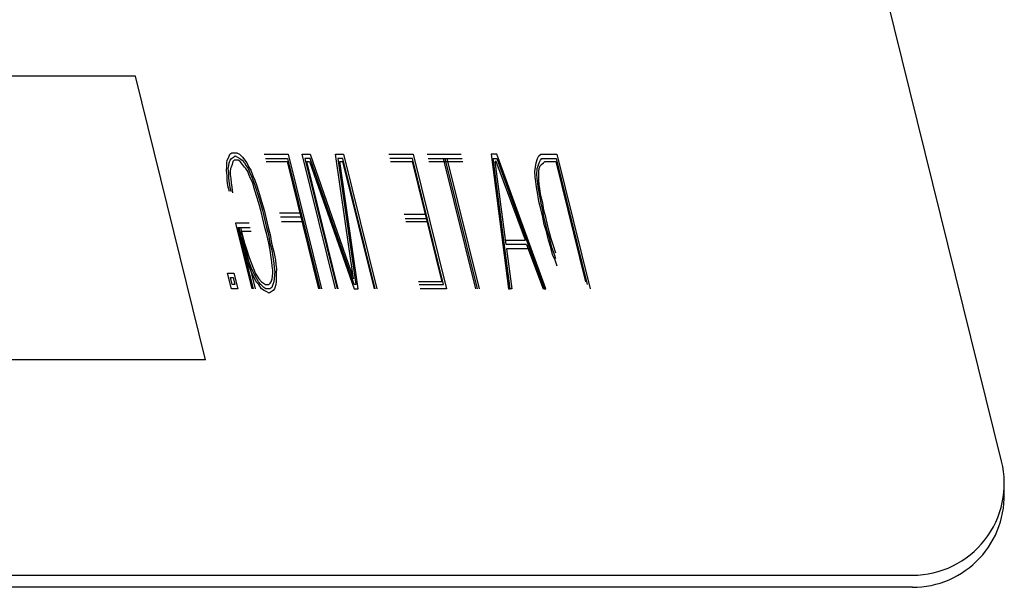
# Model space of a CAD drawing. Extents: x -169 to 6736, y -208 to 3022.
# Tile 232 of 256: x 1561.264 to 1561.934, y 982.832 to 983.219. Entities that reach past the tile are written whole.
import ezdxf

# ---------------------------------------------------------------- set-up
doc = ezdxf.new("R2010")
doc.units = 0
doc.header["$MEASUREMENT"] = 0
doc.layers.add('SPILL-BUCKET', color=1, linetype='CONTINUOUS')

msp = doc.modelspace()

# ---------------------------------------------------------------- linework, layer by layer
at = {"layer": 'SPILL-BUCKET', "color": 8, "linetype": 'Continuous'}
for p, q in [((1561.9321, 982.91827), (1561.74221, 983.68536)), ((1561.34238, 983.18044), (1561.16344, 983.18044)), ((1561.39017, 982.98739), (1561.34238, 983.18044)), ((1561.40595, 983.12535), (1561.40663, 983.1273)), ((1561.40663, 983.1273), (1561.40793, 983.12828)), ((1561.40793, 983.12828), (1561.40986, 983.12828)), ((1561.40986, 983.12828), (1561.41141, 983.12828)), ((1561.41141, 983.12828), (1561.41319, 983.1273)), ((1561.41319, 983.1273), (1561.41522, 983.12535)), ((1561.43009, 983.1273), (1561.44632, 983.1273)), ((1561.44632, 983.1273), (1561.469, 983.03565)), ((1561.47856, 983.03565), (1561.45588, 983.1273)), ((1561.45588, 983.1273), (1561.46128, 983.1273)), ((1561.46128, 983.1273), (1561.49078, 983.04248)), ((1561.47867, 983.1273), (1561.48407, 983.1273)), ((1561.49078, 983.04248), (1561.47867, 983.1273)), ((1561.48407, 983.1273), (1561.50676, 983.03565)), ((1561.51478, 983.1273), (1561.53139, 983.1273)), ((1561.53139, 983.1273), (1561.55408, 983.03565)), ((1561.54096, 983.1273), (1561.56413, 983.1273)), ((1561.58451, 983.1273), (1561.59638, 983.03565)), ((1561.58837, 983.1273), (1561.58451, 983.1273)), ((1561.62188, 983.03565), (1561.58837, 983.1273)), ((1561.6171, 983.12633), (1561.61841, 983.1273)), ((1561.61841, 983.1273), (1561.61995, 983.1273)), ((1561.61995, 983.1273), (1561.62922, 983.1273)), ((1561.62922, 983.1273), (1561.65191, 983.03565)), ((1561.40455, 983.11853), (1561.4046, 983.12145)), ((1561.4046, 983.12145), (1561.40489, 983.1234)), ((1561.40489, 983.1234), (1561.40595, 983.12535)), ((1561.40585, 983.1195), (1561.40614, 983.12145)), ((1561.40614, 983.12145), (1561.40682, 983.1234)), ((1561.40682, 983.1234), (1561.40773, 983.12438)), ((1561.40831, 983.12048), (1561.40764, 983.11853)), ((1561.40773, 983.12438), (1561.40904, 983.12535)), ((1561.40861, 983.12243), (1561.40831, 983.12048)), ((1561.40952, 983.1234), (1561.40861, 983.12243)), ((1561.40904, 983.12535), (1561.41034, 983.12633)), ((1561.41107, 983.1234), (1561.40952, 983.1234)), ((1561.41034, 983.12633), (1561.41174, 983.12535)), ((1561.41223, 983.1234), (1561.41107, 983.1234)), ((1561.41174, 983.12535), (1561.41353, 983.12438)), ((1561.41363, 983.12243), (1561.41223, 983.1234)), ((1561.41353, 983.12438), (1561.41493, 983.1234)), ((1561.41527, 983.12048), (1561.41363, 983.12243)), ((1561.41493, 983.1234), (1561.41657, 983.12145)), ((1561.41522, 983.12535), (1561.41686, 983.1234)), ((1561.41652, 983.11853), (1561.41527, 983.12048)), ((1561.41657, 983.12145), (1561.41783, 983.1195)), ((1561.41686, 983.1234), (1561.41812, 983.12145)), ((1561.41812, 983.12145), (1561.41961, 983.11853)), ((1561.43082, 983.12438), (1561.44588, 983.12438)), ((1561.4313, 983.12243), (1561.44559, 983.12243)), ((1561.44559, 983.12243), (1561.46707, 983.03565)), ((1561.44588, 983.12438), (1561.46784, 983.03565)), ((1561.45776, 983.12438), (1561.47972, 983.03565)), ((1561.46123, 983.12438), (1561.45776, 983.12438)), ((1561.4805, 983.03565), (1561.45901, 983.12243)), ((1561.45901, 983.12243), (1561.46095, 983.12243)), ((1561.46095, 983.12243), (1561.49131, 983.03565)), ((1561.49136, 983.03857), (1561.46123, 983.12438)), ((1561.48364, 983.12438), (1561.48016, 983.12438)), ((1561.48016, 983.12438), (1561.49252, 983.03857)), ((1561.48142, 983.12243), (1561.48335, 983.12243)), ((1561.49402, 983.03565), (1561.48142, 983.12243)), ((1561.48335, 983.12243), (1561.50483, 983.03565)), ((1561.5056, 983.03565), (1561.48364, 983.12438)), ((1561.53096, 983.12438), (1561.51551, 983.12438)), ((1561.51599, 983.12243), (1561.53067, 983.12243)), ((1561.53067, 983.12243), (1561.55094, 983.04052)), ((1561.5522, 983.03857), (1561.53096, 983.12438)), ((1561.54168, 983.12438), (1561.56486, 983.12438)), ((1561.54216, 983.12243), (1561.56534, 983.12243)), ((1561.57407, 983.03565), (1561.55211, 983.12438)), ((1561.57523, 983.03565), (1561.55327, 983.12438)), ((1561.55443, 983.12438), (1561.57639, 983.03565)), ((1561.59754, 983.03565), (1561.586, 983.12438)), ((1561.586, 983.12438), (1561.58832, 983.12438)), ((1561.59469, 983.06588), (1561.58726, 983.12243)), ((1561.58803, 983.12243), (1561.58726, 983.12243)), ((1561.60788, 983.0688), (1561.58803, 983.12243)), ((1561.58832, 983.12438), (1561.62072, 983.03565)), ((1561.61478, 983.11853), (1561.61522, 983.12145)), ((1561.61522, 983.12145), (1561.61604, 983.12438)), ((1561.61604, 983.12438), (1561.6171, 983.12633)), ((1561.61647, 983.1195), (1561.61715, 983.12145)), ((1561.61715, 983.12145), (1561.61821, 983.1234)), ((1561.61802, 983.1195), (1561.61894, 983.12048)), ((1561.61821, 983.1234), (1561.61913, 983.12438)), ((1561.61894, 983.12048), (1561.62024, 983.12145)), ((1561.61913, 983.12438), (1561.62067, 983.12438)), ((1561.62024, 983.12145), (1561.62116, 983.12243)), ((1561.62067, 983.12438), (1561.62879, 983.12438)), ((1561.62116, 983.12243), (1561.6285, 983.12243)), ((1561.6285, 983.12243), (1561.64877, 983.04052)), ((1561.62879, 983.12438), (1561.65003, 983.03857)), ((1561.40426, 983.11658), (1561.40455, 983.11853)), ((1561.40484, 983.11268), (1561.40426, 983.11658)), ((1561.40556, 983.11755), (1561.40585, 983.1195)), ((1561.4059, 983.11463), (1561.40556, 983.11755)), ((1561.40585, 983.1117), (1561.4059, 983.11463)), ((1561.40711, 983.11755), (1561.40682, 983.1156)), ((1561.40682, 983.1156), (1561.40691, 983.11365)), ((1561.40691, 983.11365), (1561.40725, 983.11073)), ((1561.40764, 983.11853), (1561.40711, 983.11755)), ((1561.41754, 983.11755), (1561.41652, 983.11853)), ((1561.41879, 983.1156), (1561.41754, 983.11755)), ((1561.41783, 983.1195), (1561.41908, 983.11755)), ((1561.41966, 983.11365), (1561.41879, 983.1156)), ((1561.41908, 983.11755), (1561.42019, 983.11463)), ((1561.41961, 983.11853), (1561.42087, 983.11658)), ((1561.42077, 983.11073), (1561.41966, 983.11365)), ((1561.42019, 983.11463), (1561.42169, 983.1117)), ((1561.42087, 983.11658), (1561.42222, 983.11268)), ((1561.61435, 983.1156), (1561.61478, 983.11853)), ((1561.61454, 983.1117), (1561.61435, 983.1156)), ((1561.6156, 983.11365), (1561.6158, 983.11755)), ((1561.61594, 983.11073), (1561.6156, 983.11365)), ((1561.6158, 983.11755), (1561.61647, 983.1195)), ((1561.617, 983.11268), (1561.61705, 983.1156)), ((1561.61705, 983.1156), (1561.61734, 983.11755)), ((1561.61734, 983.11755), (1561.61802, 983.1195)), ((1561.40479, 983.10975), (1561.40484, 983.11268)), ((1561.40537, 983.10585), (1561.40479, 983.10975)), ((1561.40619, 983.10878), (1561.40585, 983.1117)), ((1561.40677, 983.10488), (1561.40619, 983.10878)), ((1561.40725, 983.11073), (1561.40759, 983.1078)), ((1561.40759, 983.1078), (1561.40793, 983.10488)), ((1561.42227, 983.1078), (1561.42077, 983.11073)), ((1561.42169, 983.1117), (1561.4228, 983.10878)), ((1561.42222, 983.11268), (1561.42372, 983.10975)), ((1561.42299, 983.10488), (1561.42227, 983.1078)), ((1561.4228, 983.10878), (1561.42415, 983.10488)), ((1561.42372, 983.10975), (1561.42507, 983.10585)), ((1561.61488, 983.10878), (1561.61454, 983.1117)), ((1561.61546, 983.10488), (1561.61488, 983.10878)), ((1561.61628, 983.1078), (1561.61594, 983.11073)), ((1561.61662, 983.10488), (1561.61628, 983.1078)), ((1561.61696, 983.10975), (1561.617, 983.11268)), ((1561.61729, 983.10683), (1561.61696, 983.10975)), ((1561.61763, 983.1039), (1561.61729, 983.10683)), ((1561.40633, 983.10195), (1561.40537, 983.10585)), ((1561.40749, 983.10195), (1561.40677, 983.10488)), ((1561.40793, 983.10488), (1561.40851, 983.10098)), ((1561.42483, 983.09902), (1561.42299, 983.10488)), ((1561.42415, 983.10488), (1561.42574, 983.1)), ((1561.42507, 983.10585), (1561.4269, 983.1)), ((1561.42574, 983.1), (1561.42758, 983.09415)), ((1561.4269, 983.1), (1561.42811, 983.09513)), ((1561.61628, 983.1), (1561.61546, 983.10488)), ((1561.6171, 983.09513), (1561.61628, 983.1)), ((1561.61768, 983.09902), (1561.61662, 983.10488)), ((1561.61845, 983.09902), (1561.61763, 983.1039)), ((1561.42642, 983.09415), (1561.42483, 983.09902)), ((1561.42787, 983.0883), (1561.42642, 983.09415)), ((1561.42758, 983.09415), (1561.42879, 983.08928)), ((1561.42811, 983.09513), (1561.42994, 983.08928)), ((1561.61855, 983.08928), (1561.6171, 983.09513)), ((1561.6185, 983.09415), (1561.61768, 983.09902)), ((1561.61966, 983.09415), (1561.61845, 983.09902)), ((1561.61971, 983.08928), (1561.6185, 983.09415)), ((1561.62048, 983.08928), (1561.61966, 983.09415)), ((1561.42907, 983.08343), (1561.42787, 983.0883)), ((1561.42879, 983.08928), (1561.43023, 983.08343)), ((1561.42994, 983.08928), (1561.43139, 983.08343)), ((1561.45428, 983.08733), (1561.44037, 983.08733)), ((1561.5396, 983.08635), (1561.52531, 983.08635)), ((1561.61975, 983.0844), (1561.61855, 983.08928)), ((1561.62053, 983.0844), (1561.61971, 983.08928)), ((1561.62169, 983.0844), (1561.62048, 983.08928)), ((1561.41048, 983.0805), (1561.42159, 983.03565)), ((1561.41976, 983.0805), (1561.41048, 983.0805)), ((1561.43052, 983.07757), (1561.42907, 983.08343)), ((1561.43023, 983.08343), (1561.43168, 983.07757)), ((1561.43139, 983.08343), (1561.43284, 983.07757)), ((1561.455, 983.0844), (1561.4411, 983.0844)), ((1561.44182, 983.08148), (1561.45573, 983.08148)), ((1561.54032, 983.08343), (1561.52603, 983.08343)), ((1561.52651, 983.08148), (1561.54081, 983.08148)), ((1561.62057, 983.07953), (1561.61975, 983.0844)), ((1561.62173, 983.07953), (1561.62053, 983.0844)), ((1561.62217, 983.07465), (1561.62057, 983.07953)), ((1561.62289, 983.07953), (1561.62169, 983.0844)), ((1561.62294, 983.07465), (1561.62173, 983.07953)), ((1561.6241, 983.07465), (1561.62289, 983.07953)), ((1561.4128, 983.0727), (1561.41159, 983.07757)), ((1561.42275, 983.03565), (1561.41237, 983.07757)), ((1561.41237, 983.07757), (1561.42048, 983.07757)), ((1561.41275, 983.07757), (1561.41396, 983.0727)), ((1561.41391, 983.07757), (1561.41512, 983.0727)), ((1561.4212, 983.07465), (1561.41425, 983.07465)), ((1561.41425, 983.07465), (1561.42391, 983.03565)), ((1561.43173, 983.0727), (1561.43052, 983.07757)), ((1561.43168, 983.07757), (1561.43289, 983.0727)), ((1561.43284, 983.07757), (1561.43405, 983.0727)), ((1561.62362, 983.0688), (1561.62217, 983.07465)), ((1561.62453, 983.06978), (1561.62294, 983.07465)), ((1561.62531, 983.06978), (1561.6241, 983.07465)), ((1561.41464, 983.06685), (1561.4128, 983.0727)), ((1561.41579, 983.06685), (1561.41396, 983.0727)), ((1561.41647, 983.061), (1561.41464, 983.06685)), ((1561.41512, 983.0727), (1561.41657, 983.06685)), ((1561.417, 983.06197), (1561.41579, 983.06685)), ((1561.41657, 983.06685), (1561.41816, 983.06197)), ((1561.43318, 983.06685), (1561.43173, 983.0727)), ((1561.43289, 983.0727), (1561.43395, 983.06685)), ((1561.434, 983.06197), (1561.43318, 983.06685)), ((1561.43395, 983.06685), (1561.43516, 983.06197)), ((1561.43405, 983.0727), (1561.43511, 983.06685)), ((1561.43511, 983.06685), (1561.43656, 983.061)), ((1561.59436, 983.0688), (1561.60788, 983.0688)), ((1561.62521, 983.06393), (1561.62362, 983.0688)), ((1561.62598, 983.06393), (1561.62453, 983.06978)), ((1561.6269, 983.0649), (1561.62531, 983.06978)), ((1561.41831, 983.05515), (1561.41647, 983.061)), ((1561.41884, 983.05612), (1561.417, 983.06197)), ((1561.41816, 983.06197), (1561.41975, 983.0571)), ((1561.43482, 983.0571), (1561.434, 983.06197)), ((1561.43516, 983.06197), (1561.43622, 983.05612)), ((1561.43656, 983.061), (1561.43762, 983.05515)), ((1561.6086, 983.06588), (1561.59469, 983.06588)), ((1561.59503, 983.06295), (1561.5987, 983.03565)), ((1561.60971, 983.06295), (1561.59503, 983.06295)), ((1561.6086, 983.06588), (1561.61994, 983.03565)), ((1561.62642, 983.05905), (1561.62521, 983.06393)), ((1561.62757, 983.05905), (1561.62598, 983.06393)), ((1561.62849, 983.06003), (1561.6269, 983.0649)), ((1561.41903, 983.05223), (1561.41831, 983.05515)), ((1561.41995, 983.0532), (1561.41884, 983.05612)), ((1561.41975, 983.0571), (1561.42086, 983.05418)), ((1561.42106, 983.05027), (1561.41995, 983.0532)), ((1561.42086, 983.05418), (1561.42197, 983.05125)), ((1561.43516, 983.05418), (1561.43482, 983.0571)), ((1561.4355, 983.05125), (1561.43516, 983.05418)), ((1561.43622, 983.05612), (1561.43656, 983.0532)), ((1561.43656, 983.0532), (1561.4369, 983.05027)), ((1561.43762, 983.05515), (1561.43796, 983.05223)), ((1561.62815, 983.05515), (1561.62642, 983.05905)), ((1561.62869, 983.05612), (1561.62757, 983.05905)), ((1561.62951, 983.05125), (1561.62815, 983.05515)), ((1561.40778, 983.03565), (1561.40512, 983.04638)), ((1561.40512, 983.04638), (1561.40937, 983.04638)), ((1561.40937, 983.04638), (1561.41203, 983.03565)), ((1561.42053, 983.0493), (1561.41903, 983.05223)), ((1561.42164, 983.04638), (1561.42053, 983.0493)), ((1561.42255, 983.04735), (1561.42106, 983.05027)), ((1561.42313, 983.04345), (1561.42164, 983.04638)), ((1561.42197, 983.05125), (1561.42309, 983.04833)), ((1561.42342, 983.0454), (1561.42255, 983.04735)), ((1561.42309, 983.04833), (1561.42395, 983.04638)), ((1561.42395, 983.04638), (1561.42521, 983.04442)), ((1561.43583, 983.04833), (1561.4355, 983.05125)), ((1561.43564, 983.04442), (1561.43593, 983.04638)), ((1561.43593, 983.04638), (1561.43583, 983.04833)), ((1561.4369, 983.05027), (1561.43723, 983.04735)), ((1561.43723, 983.04735), (1561.43694, 983.0454)), ((1561.43796, 983.05223), (1561.4383, 983.0493)), ((1561.43825, 983.04638), (1561.4382, 983.04345)), ((1561.4383, 983.0493), (1561.43825, 983.04638)), ((1561.40821, 983.03857), (1561.40701, 983.04345)), ((1561.40701, 983.04345), (1561.40894, 983.04345)), ((1561.40894, 983.04345), (1561.41014, 983.03857)), ((1561.42463, 983.04052), (1561.42313, 983.04345)), ((1561.42492, 983.04248), (1561.42342, 983.0454)), ((1561.42627, 983.03857), (1561.42463, 983.04052)), ((1561.42617, 983.04052), (1561.42492, 983.04248)), ((1561.42521, 983.04442), (1561.42647, 983.04248)), ((1561.42782, 983.03857), (1561.42617, 983.04052)), ((1561.42647, 983.04248), (1561.42811, 983.04052)), ((1561.42811, 983.04052), (1561.42951, 983.03955)), ((1561.42951, 983.03955), (1561.43091, 983.03857)), ((1561.43322, 983.03857), (1561.43414, 983.03955)), ((1561.43414, 983.03955), (1561.43467, 983.04052)), ((1561.43467, 983.04052), (1561.43535, 983.04248)), ((1561.43535, 983.04248), (1561.43564, 983.04442)), ((1561.4366, 983.04052), (1561.43593, 983.03857)), ((1561.4369, 983.04248), (1561.4366, 983.04052)), ((1561.43694, 983.0454), (1561.4369, 983.04248)), ((1561.43815, 983.04052), (1561.43786, 983.03857)), ((1561.4382, 983.04345), (1561.43815, 983.04052)), ((1561.55094, 983.04052), (1561.53511, 983.04052)), ((1561.41203, 983.03565), (1561.40778, 983.03565)), ((1561.41014, 983.03857), (1561.40821, 983.03857)), ((1561.42815, 983.03565), (1561.42627, 983.03857)), ((1561.42984, 983.03663), (1561.42782, 983.03857)), ((1561.42994, 983.03467), (1561.42815, 983.03565)), ((1561.43124, 983.03565), (1561.42984, 983.03663)), ((1561.43173, 983.0337), (1561.42994, 983.03467)), ((1561.43091, 983.03857), (1561.43207, 983.03857)), ((1561.43279, 983.03565), (1561.43124, 983.03565)), ((1561.43351, 983.03273), (1561.43173, 983.0337)), ((1561.43207, 983.03857), (1561.43322, 983.03857)), ((1561.43395, 983.03565), (1561.43279, 983.03565)), ((1561.43482, 983.0337), (1561.43351, 983.03273)), ((1561.43525, 983.03663), (1561.43395, 983.03565)), ((1561.43612, 983.03467), (1561.43482, 983.0337)), ((1561.43593, 983.03857), (1561.43525, 983.03663)), ((1561.43704, 983.03565), (1561.43612, 983.03467)), ((1561.43786, 983.03857), (1561.43704, 983.03565)), ((1561.49131, 983.03565), (1561.49402, 983.03565)), ((1561.49252, 983.03857), (1561.49136, 983.03857)), ((1561.53559, 983.03857), (1561.5522, 983.03857)), ((1561.55408, 983.03565), (1561.53631, 983.03565)), ((1561.59638, 983.03565), (1561.59754, 983.03565)), ((1561.5987, 983.03565), (1561.59754, 983.03565)), ((1561.62072, 983.03565), (1561.61994, 983.03565)), ((1561.62072, 983.03565), (1561.62188, 983.03565)), ((1561.39017, 982.98739), (1561.21123, 982.98739)), ((1561.04304, 982.84075), (1561.87143, 982.84075)), ((1561.87143, 982.83247), (1561.0145, 982.83247))]:
    msp.add_line(p, q, dxfattribs=at)
for centre, end in [((1561.87143, 982.90325), 13.90415), ((1561.87143, 982.89497), 3.79735)]:
    msp.add_arc(centre, 0.0625, 270, end, dxfattribs=at)

doc.saveas('drawing.dxf')
